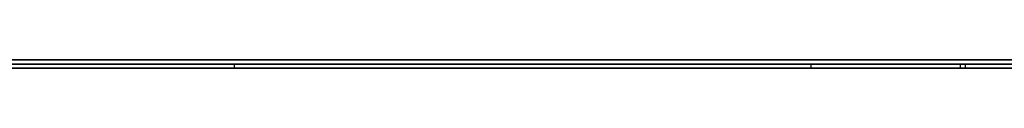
# Model space of a CAD drawing. Extents: x -4.2 to 4.1, y -6.8 to 5.8.
# Tile 21 of 214: x -1.435732 to -1.411553, y -5.0002 to -5. Entities that reach past the tile are written whole.
import ezdxf

# ---------------------------------------------------------------- set-up
doc = ezdxf.new("R2010")
doc.units = 0
doc.layers.get('0').update_dxf_attribs({"linetype": 'CONTINUOUS'})

# ---------------------------------------------------------------- blocks, each defined once
blk = doc.blocks.new('*U1')
at = {"extrusion": (0, -1, 0)}
for p, q in [((4, -5, 3.925), (-4, -5, 3.925)), ((3.5, -5), (-3.5, -5)), ((-1.5315, -5, 3.25), (-1.0315, -5, 3.25)), ((-1.0315, -5, 2.5), (-1.5315, -5, 2.5)), ((-1.5315, -5.0002, 3.25), (-1.0315, -5.0002, 3.25)), ((-1.0315, -5.0002, 2.5), (-1.5315, -5.0002, 2.5)), ((-1.45144, -5.0001, 2.912058), (-1.430455, -5.0001, 2.912058)), ((-1.39885, -5.0001, 3.068058), (-1.45144, -5.0001, 2.912058)), ((-1.430455, -5.0002, 2.912058), (-1.45144, -5.0002, 2.912058)), ((-1.45144, -5.0002, 2.912058), (-1.39885, -5.0002, 3.068058)), ((-1.430455, -5.0001, 2.912058), (-1.416296, -5.0001, 2.955673)), ((-1.416296, -5.0002, 2.955673), (-1.430455, -5.0002, 2.912058)), ((-1.416296, -5.0001, 2.955673), (-1.356753, -5.0001, 2.955673)), ((-1.356753, -5.0002, 2.955673), (-1.416296, -5.0002, 2.955673))]:
    blk.add_line(p, q, dxfattribs=at)
for p, q in [((4, -5, 4.425), (-4, -5, 4.425)), ((4, -5, 4.425), (-4, -5, 4.425)), ((3.5, -5), (-3.5, -5)), ((-1.5315, -5, 3.25), (-1.0315, -5, 3.25)), ((-1.5315, -5.0002, 3.25), (-1.0315, -5.0002, 3.25)), ((-1.45144, -5.0001, 2.912058), (-1.430455, -5.0001, 2.912058)), ((-1.430455, -5.0002, 2.912058), (-1.45144, -5.0002, 2.912058)), ((-1.430455, -5.0002, 2.912058), (-1.430455, -5.0001, 2.912058)), ((-1.416296, -5.0002, 2.955673), (-1.416296, -5.0001, 2.955673)), ((-1.416296, -5.0001, 2.955673), (-1.356753, -5.0001, 2.955673)), ((-1.356753, -5.0002, 2.955673), (-1.416296, -5.0002, 2.955673)), ((-1.41263, -5.0002, 2.651922), (-1.41263, -5.0001, 2.651922)), ((-1.41263, -5.0002, 2.814495), (-1.41263, -5.0001, 2.814495)), ((-1.41263, -5.0002, 2.814495), (-1.41263, -5.0001, 2.814495)), ((-1.41263, -5.0002, 2.651922), (-1.41263, -5.0001, 2.651922)), ((-1.412503, -5.0002, 2.669873), (-1.412503, -5.0001, 2.669873)), ((-1.412503, -5.0002, 2.669873), (-1.412503, -5.0001, 2.669873)), ((-1.412503, -5.0002, 2.796544), (-1.412503, -5.0001, 2.796544)), ((-1.412503, -5.0002, 2.796544), (-1.412503, -5.0001, 2.796544))]:
    blk.add_line(p, q)
at = {"extrusion": (0, 0, -1)}
for p, q in [((4, -5, 3.925), (-4, -5, 3.925)), ((-1.0315, -5, 2.5), (-1.5315, -5, 2.5)), ((-1.0315, -5.0002, 2.5), (-1.5315, -5.0002, 2.5))]:
    blk.add_line(p, q, dxfattribs=at)
at = {"extrusion": (0.947603, 0, -0.319451)}
for p, q in [((-1.39885, -5.0001, 3.068058), (-1.45144, -5.0001, 2.912058)), ((-1.45144, -5.0002, 2.912058), (-1.39885, -5.0002, 3.068058))]:
    blk.add_line(p, q, dxfattribs=at)
at = {"extrusion": (-0.951135, 0, 0.308774)}
for p, q in [((-1.430455, -5.0002, 2.912058), (-1.430455, -5.0001, 2.912058)), ((-1.430455, -5.0001, 2.912058), (-1.416296, -5.0001, 2.955673)), ((-1.416296, -5.0002, 2.955673), (-1.430455, -5.0002, 2.912058)), ((-1.416296, -5.0002, 2.955673), (-1.416296, -5.0001, 2.955673))]:
    blk.add_line(p, q, dxfattribs=at)
for points in [[(-1.43597, -5.0001, 2.65539), (-1.43556, -5.0001, 2.65525), (-1.43514, -5.0001, 2.65512), (-1.43471, -5.0001, 2.65499), (-1.43429, -5.0001, 2.65487), (-1.43387, -5.0001, 2.65474), (-1.43344, -5.0001, 2.65462), (-1.43301, -5.0001, 2.6545), (-1.43258, -5.0001, 2.65439), (-1.43215, -5.0001, 2.65427), (-1.43172, -5.0001, 2.65416), (-1.43128, -5.0001, 2.65405), (-1.43085, -5.0001, 2.65395), (-1.43041, -5.0001, 2.65385), (-1.42997, -5.0001, 2.65375), (-1.42953, -5.0001, 2.65365), (-1.42909, -5.0001, 2.65355), (-1.42865, -5.0001, 2.65346), (-1.4282, -5.0001, 2.65337), (-1.42775, -5.0001, 2.65329), (-1.42731, -5.0001, 2.6532), (-1.42686, -5.0001, 2.65312), (-1.4264, -5.0001, 2.65304), (-1.42595, -5.0001, 2.65297), (-1.4255, -5.0001, 2.65289), (-1.42504, -5.0001, 2.65282), (-1.42458, -5.0001, 2.65275), (-1.42412, -5.0001, 2.65269), (-1.42366, -5.0001, 2.65263), (-1.4232, -5.0001, 2.65257), (-1.42274, -5.0001, 2.65251), (-1.42227, -5.0001, 2.65245), (-1.4218, -5.0001, 2.6524), (-1.42133, -5.0001, 2.65235), (-1.42086, -5.0001, 2.65231), (-1.42039, -5.0001, 2.65226), (-1.41992, -5.0001, 2.65222), (-1.41944, -5.0001, 2.65218), (-1.41897, -5.0001, 2.65215), (-1.41849, -5.0001, 2.65211), (-1.41801, -5.0001, 2.65208), (-1.41753, -5.0001, 2.65205), (-1.41705, -5.0001, 2.65203), (-1.41656, -5.0001, 2.65201), (-1.41608, -5.0001, 2.65199), (-1.41559, -5.0001, 2.65197), (-1.4151, -5.0001, 2.65196), (-1.41461, -5.0001, 2.65194), (-1.41412, -5.0001, 2.65193), (-1.41362, -5.0001, 2.65193), (-1.41313, -5.0001, 2.65192), (-1.41263, -5.0001, 2.65192)], [(-1.43597, -5.0001, 2.65539), (-1.43556, -5.0001, 2.65525), (-1.43514, -5.0001, 2.65512), (-1.43471, -5.0001, 2.65499), (-1.43429, -5.0001, 2.65487), (-1.43387, -5.0001, 2.65474), (-1.43344, -5.0001, 2.65462), (-1.43301, -5.0001, 2.6545), (-1.43258, -5.0001, 2.65439), (-1.43215, -5.0001, 2.65427), (-1.43172, -5.0001, 2.65416), (-1.43128, -5.0001, 2.65405), (-1.43085, -5.0001, 2.65395), (-1.43041, -5.0001, 2.65385), (-1.42997, -5.0001, 2.65375), (-1.42953, -5.0001, 2.65365), (-1.42909, -5.0001, 2.65355), (-1.42865, -5.0001, 2.65346), (-1.4282, -5.0001, 2.65337), (-1.42775, -5.0001, 2.65329), (-1.42731, -5.0001, 2.6532), (-1.42686, -5.0001, 2.65312), (-1.4264, -5.0001, 2.65304), (-1.42595, -5.0001, 2.65297), (-1.4255, -5.0001, 2.65289), (-1.42504, -5.0001, 2.65282), (-1.42458, -5.0001, 2.65275), (-1.42412, -5.0001, 2.65269), (-1.42366, -5.0001, 2.65263), (-1.4232, -5.0001, 2.65257), (-1.42274, -5.0001, 2.65251), (-1.42227, -5.0001, 2.65245), (-1.4218, -5.0001, 2.6524), (-1.42133, -5.0001, 2.65235), (-1.42086, -5.0001, 2.65231), (-1.42039, -5.0001, 2.65226), (-1.41992, -5.0001, 2.65222), (-1.41944, -5.0001, 2.65218), (-1.41897, -5.0001, 2.65215), (-1.41849, -5.0001, 2.65211), (-1.41801, -5.0001, 2.65208), (-1.41753, -5.0001, 2.65205), (-1.41705, -5.0001, 2.65203), (-1.41656, -5.0001, 2.65201), (-1.41608, -5.0001, 2.65199), (-1.41559, -5.0001, 2.65197), (-1.4151, -5.0001, 2.65196), (-1.41461, -5.0001, 2.65194), (-1.41412, -5.0001, 2.65193), (-1.41362, -5.0001, 2.65193), (-1.41313, -5.0001, 2.65192), (-1.41263, -5.0001, 2.65192)], [(-1.41263, -5.0002, 2.65192), (-1.41296, -5.0002, 2.65192), (-1.41329, -5.0002, 2.65192), (-1.41362, -5.0002, 2.65193), (-1.41395, -5.0002, 2.65193), (-1.41428, -5.0002, 2.65194), (-1.4146, -5.0002, 2.65194), (-1.41493, -5.0002, 2.65195), (-1.41525, -5.0002, 2.65196), (-1.41558, -5.0002, 2.65197), (-1.4159, -5.0002, 2.65198), (-1.41623, -5.0002, 2.65199), (-1.41655, -5.0002, 2.65201), (-1.41687, -5.0002, 2.65202), (-1.41719, -5.0002, 2.65204), (-1.41752, -5.0002, 2.65205), (-1.41784, -5.0002, 2.65207), (-1.41816, -5.0002, 2.65209), (-1.41847, -5.0002, 2.65211), (-1.41879, -5.0002, 2.65213), (-1.41911, -5.0002, 2.65216), (-1.41943, -5.0002, 2.65218), (-1.41974, -5.0002, 2.65221), (-1.42006, -5.0002, 2.65223), (-1.42037, -5.0002, 2.65226), (-1.42069, -5.0002, 2.65229), (-1.421, -5.0002, 2.65232), (-1.42131, -5.0002, 2.65235), (-1.42162, -5.0002, 2.65238), (-1.42194, -5.0002, 2.65242), (-1.42225, -5.0002, 2.65245), (-1.42256, -5.0002, 2.65249), (-1.42286, -5.0002, 2.65252), (-1.42317, -5.0002, 2.65256), (-1.42348, -5.0002, 2.6526), (-1.42379, -5.0002, 2.65264), (-1.42409, -5.0002, 2.65269), (-1.4244, -5.0002, 2.65273), (-1.4247, -5.0002, 2.65277), (-1.42501, -5.0002, 2.65282), (-1.42531, -5.0002, 2.65286), (-1.42562, -5.0002, 2.65291), (-1.42592, -5.0002, 2.65296), (-1.42622, -5.0002, 2.65301), (-1.42652, -5.0002, 2.65306), (-1.42682, -5.0002, 2.65311), (-1.42712, -5.0002, 2.65317), (-1.42742, -5.0002, 2.65322), (-1.42772, -5.0002, 2.65328), (-1.42801, -5.0002, 2.65334), (-1.42831, -5.0002, 2.65339), (-1.42861, -5.0002, 2.65345), (-1.4289, -5.0002, 2.65351), (-1.4292, -5.0002, 2.65358), (-1.42949, -5.0002, 2.65364), (-1.42978, -5.0002, 2.6537), (-1.43008, -5.0002, 2.65377), (-1.43037, -5.0002, 2.65384), (-1.43066, -5.0002, 2.6539), (-1.43095, -5.0002, 2.65397), (-1.43124, -5.0002, 2.65404), (-1.43153, -5.0002, 2.65411), (-1.43182, -5.0002, 2.65419), (-1.4321, -5.0002, 2.65426), (-1.43239, -5.0002, 2.65433), (-1.43268, -5.0002, 2.65441), (-1.43296, -5.0002, 2.65449), (-1.43325, -5.0002, 2.65457), (-1.43353, -5.0002, 2.65465), (-1.43381, -5.0002, 2.65473), (-1.4341, -5.0002, 2.65481), (-1.43438, -5.0002, 2.65489), (-1.43466, -5.0002, 2.65498), (-1.43494, -5.0002, 2.65506), (-1.43522, -5.0002, 2.65515), (-1.4355, -5.0002, 2.65524), (-1.43578, -5.0002, 2.65532)], [(-1.41263, -5.0002, 2.65192), (-1.41296, -5.0002, 2.65192), (-1.41329, -5.0002, 2.65192), (-1.41362, -5.0002, 2.65193), (-1.41395, -5.0002, 2.65193), (-1.41428, -5.0002, 2.65194), (-1.4146, -5.0002, 2.65194), (-1.41493, -5.0002, 2.65195), (-1.41525, -5.0002, 2.65196), (-1.41558, -5.0002, 2.65197), (-1.4159, -5.0002, 2.65198), (-1.41623, -5.0002, 2.65199), (-1.41655, -5.0002, 2.65201), (-1.41687, -5.0002, 2.65202), (-1.41719, -5.0002, 2.65204), (-1.41752, -5.0002, 2.65205), (-1.41784, -5.0002, 2.65207), (-1.41816, -5.0002, 2.65209), (-1.41847, -5.0002, 2.65211), (-1.41879, -5.0002, 2.65213), (-1.41911, -5.0002, 2.65216), (-1.41943, -5.0002, 2.65218), (-1.41974, -5.0002, 2.65221), (-1.42006, -5.0002, 2.65223), (-1.42037, -5.0002, 2.65226), (-1.42069, -5.0002, 2.65229), (-1.421, -5.0002, 2.65232), (-1.42131, -5.0002, 2.65235), (-1.42162, -5.0002, 2.65238), (-1.42194, -5.0002, 2.65242), (-1.42225, -5.0002, 2.65245), (-1.42256, -5.0002, 2.65249), (-1.42286, -5.0002, 2.65252), (-1.42317, -5.0002, 2.65256), (-1.42348, -5.0002, 2.6526), (-1.42379, -5.0002, 2.65264), (-1.42409, -5.0002, 2.65269), (-1.4244, -5.0002, 2.65273), (-1.4247, -5.0002, 2.65277), (-1.42501, -5.0002, 2.65282), (-1.42531, -5.0002, 2.65286), (-1.42562, -5.0002, 2.65291), (-1.42592, -5.0002, 2.65296), (-1.42622, -5.0002, 2.65301), (-1.42652, -5.0002, 2.65306), (-1.42682, -5.0002, 2.65311), (-1.42712, -5.0002, 2.65317), (-1.42742, -5.0002, 2.65322), (-1.42772, -5.0002, 2.65328), (-1.42801, -5.0002, 2.65334), (-1.42831, -5.0002, 2.65339), (-1.42861, -5.0002, 2.65345), (-1.4289, -5.0002, 2.65351), (-1.4292, -5.0002, 2.65358), (-1.42949, -5.0002, 2.65364), (-1.42978, -5.0002, 2.6537), (-1.43008, -5.0002, 2.65377), (-1.43037, -5.0002, 2.65384), (-1.43066, -5.0002, 2.6539), (-1.43095, -5.0002, 2.65397), (-1.43124, -5.0002, 2.65404), (-1.43153, -5.0002, 2.65411), (-1.43182, -5.0002, 2.65419), (-1.4321, -5.0002, 2.65426), (-1.43239, -5.0002, 2.65433), (-1.43268, -5.0002, 2.65441), (-1.43296, -5.0002, 2.65449), (-1.43325, -5.0002, 2.65457), (-1.43353, -5.0002, 2.65465), (-1.43381, -5.0002, 2.65473), (-1.4341, -5.0002, 2.65481), (-1.43438, -5.0002, 2.65489), (-1.43466, -5.0002, 2.65498), (-1.43494, -5.0002, 2.65506), (-1.43522, -5.0002, 2.65515), (-1.4355, -5.0002, 2.65524), (-1.43578, -5.0002, 2.65532)], [(-1.41263, -5.0001, 2.8145), (-1.41312, -5.0001, 2.81449), (-1.41361, -5.0001, 2.81449), (-1.4141, -5.0001, 2.81448), (-1.41459, -5.0001, 2.81447), (-1.41508, -5.0001, 2.81446), (-1.41557, -5.0001, 2.81445), (-1.41605, -5.0001, 2.81443), (-1.41653, -5.0001, 2.81441), (-1.41701, -5.0001, 2.81439), (-1.41749, -5.0001, 2.81436), (-1.41797, -5.0001, 2.81433), (-1.41845, -5.0001, 2.8143), (-1.41892, -5.0001, 2.81427), (-1.4194, -5.0001, 2.81423), (-1.41987, -5.0001, 2.8142), (-1.42034, -5.0001, 2.81415), (-1.42081, -5.0001, 2.81411), (-1.42128, -5.0001, 2.81406), (-1.42174, -5.0001, 2.81401), (-1.42221, -5.0001, 2.81396), (-1.42267, -5.0001, 2.81391), (-1.42314, -5.0001, 2.81385), (-1.4236, -5.0001, 2.81379), (-1.42405, -5.0001, 2.81373), (-1.42451, -5.0001, 2.81366), (-1.42497, -5.0001, 2.81359), (-1.42542, -5.0001, 2.81352), (-1.42588, -5.0001, 2.81345), (-1.42633, -5.0001, 2.81337), (-1.42678, -5.0001, 2.8133), (-1.42723, -5.0001, 2.81321), (-1.42767, -5.0001, 2.81313), (-1.42812, -5.0001, 2.81304), (-1.42856, -5.0001, 2.81296), (-1.42901, -5.0001, 2.81286), (-1.42945, -5.0001, 2.81277), (-1.42989, -5.0001, 2.81267), (-1.43033, -5.0001, 2.81257), (-1.43076, -5.0001, 2.81247), (-1.4312, -5.0001, 2.81236), (-1.43163, -5.0001, 2.81226), (-1.43207, -5.0001, 2.81215), (-1.4325, -5.0001, 2.81203), (-1.43293, -5.0001, 2.81192), (-1.43336, -5.0001, 2.8118), (-1.43378, -5.0001, 2.81168), (-1.43421, -5.0001, 2.81155), (-1.43463, -5.0001, 2.81143), (-1.43505, -5.0001, 2.8113), (-1.43547, -5.0001, 2.81116), (-1.43589, -5.0001, 2.81103)], [(-1.41263, -5.0001, 2.8145), (-1.41312, -5.0001, 2.81449), (-1.41361, -5.0001, 2.81449), (-1.4141, -5.0001, 2.81448), (-1.41459, -5.0001, 2.81447), (-1.41508, -5.0001, 2.81446), (-1.41557, -5.0001, 2.81445), (-1.41605, -5.0001, 2.81443), (-1.41653, -5.0001, 2.81441), (-1.41701, -5.0001, 2.81439), (-1.41749, -5.0001, 2.81436), (-1.41797, -5.0001, 2.81433), (-1.41845, -5.0001, 2.8143), (-1.41892, -5.0001, 2.81427), (-1.4194, -5.0001, 2.81423), (-1.41987, -5.0001, 2.8142), (-1.42034, -5.0001, 2.81415), (-1.42081, -5.0001, 2.81411), (-1.42128, -5.0001, 2.81406), (-1.42174, -5.0001, 2.81401), (-1.42221, -5.0001, 2.81396), (-1.42267, -5.0001, 2.81391), (-1.42314, -5.0001, 2.81385), (-1.4236, -5.0001, 2.81379), (-1.42405, -5.0001, 2.81373), (-1.42451, -5.0001, 2.81366), (-1.42497, -5.0001, 2.81359), (-1.42542, -5.0001, 2.81352), (-1.42588, -5.0001, 2.81345), (-1.42633, -5.0001, 2.81337), (-1.42678, -5.0001, 2.8133), (-1.42723, -5.0001, 2.81321), (-1.42767, -5.0001, 2.81313), (-1.42812, -5.0001, 2.81304), (-1.42856, -5.0001, 2.81296), (-1.42901, -5.0001, 2.81286), (-1.42945, -5.0001, 2.81277), (-1.42989, -5.0001, 2.81267), (-1.43033, -5.0001, 2.81257), (-1.43076, -5.0001, 2.81247), (-1.4312, -5.0001, 2.81236), (-1.43163, -5.0001, 2.81226), (-1.43207, -5.0001, 2.81215), (-1.4325, -5.0001, 2.81203), (-1.43293, -5.0001, 2.81192), (-1.43336, -5.0001, 2.8118), (-1.43378, -5.0001, 2.81168), (-1.43421, -5.0001, 2.81155), (-1.43463, -5.0001, 2.81143), (-1.43505, -5.0001, 2.8113), (-1.43547, -5.0001, 2.81116), (-1.43589, -5.0001, 2.81103)], [(-1.43598, -5.0002, 2.811), (-1.4357, -5.0002, 2.81109), (-1.43542, -5.0002, 2.81118), (-1.43514, -5.0002, 2.81127), (-1.43486, -5.0002, 2.81136), (-1.43458, -5.0002, 2.81144), (-1.4343, -5.0002, 2.81153), (-1.43401, -5.0002, 2.81161), (-1.43373, -5.0002, 2.81169), (-1.43345, -5.0002, 2.81177), (-1.43316, -5.0002, 2.81185), (-1.43288, -5.0002, 2.81193), (-1.43259, -5.0002, 2.81201), (-1.43231, -5.0002, 2.81208), (-1.43202, -5.0002, 2.81216), (-1.43173, -5.0002, 2.81223), (-1.43144, -5.0002, 2.8123), (-1.43115, -5.0002, 2.81237), (-1.43086, -5.0002, 2.81244), (-1.43057, -5.0002, 2.81251), (-1.43028, -5.0002, 2.81258), (-1.42999, -5.0002, 2.81265), (-1.4297, -5.0002, 2.81271), (-1.42941, -5.0002, 2.81278), (-1.42911, -5.0002, 2.81284), (-1.42882, -5.0002, 2.8129), (-1.42853, -5.0002, 2.81296), (-1.42823, -5.0002, 2.81302), (-1.42793, -5.0002, 2.81308), (-1.42764, -5.0002, 2.81314), (-1.42734, -5.0002, 2.81319), (-1.42704, -5.0002, 2.81325), (-1.42674, -5.0002, 2.8133), (-1.42644, -5.0002, 2.81335), (-1.42614, -5.0002, 2.81341), (-1.42584, -5.0002, 2.81346), (-1.42554, -5.0002, 2.81351), (-1.42524, -5.0002, 2.81355), (-1.42494, -5.0002, 2.8136), (-1.42463, -5.0002, 2.81364), (-1.42433, -5.0002, 2.81369), (-1.42403, -5.0002, 2.81373), (-1.42372, -5.0002, 2.81377), (-1.42341, -5.0002, 2.81381), (-1.42311, -5.0002, 2.81385), (-1.4228, -5.0002, 2.81389), (-1.42249, -5.0002, 2.81393), (-1.42219, -5.0002, 2.81397), (-1.42188, -5.0002, 2.814), (-1.42157, -5.0002, 2.81403), (-1.42126, -5.0002, 2.81407), (-1.42094, -5.0002, 2.8141), (-1.42063, -5.0002, 2.81413), (-1.42032, -5.0002, 2.81416), (-1.42001, -5.0002, 2.81418), (-1.41969, -5.0002, 2.81421), (-1.41938, -5.0002, 2.81424), (-1.41907, -5.0002, 2.81426), (-1.41875, -5.0002, 2.81428), (-1.41843, -5.0002, 2.8143), (-1.41812, -5.0002, 2.81433), (-1.4178, -5.0002, 2.81434), (-1.41748, -5.0002, 2.81436), (-1.41716, -5.0002, 2.81438), (-1.41684, -5.0002, 2.8144), (-1.41652, -5.0002, 2.81441), (-1.4162, -5.0002, 2.81442), (-1.41588, -5.0002, 2.81444), (-1.41556, -5.0002, 2.81445), (-1.41524, -5.0002, 2.81446), (-1.41491, -5.0002, 2.81447), (-1.41459, -5.0002, 2.81447), (-1.41426, -5.0002, 2.81448), (-1.41394, -5.0002, 2.81449), (-1.41361, -5.0002, 2.81449), (-1.41328, -5.0002, 2.81449), (-1.41296, -5.0002, 2.81449), (-1.41263, -5.0002, 2.8145)], [(-1.43598, -5.0002, 2.811), (-1.4357, -5.0002, 2.81109), (-1.43542, -5.0002, 2.81118), (-1.43514, -5.0002, 2.81127), (-1.43486, -5.0002, 2.81136), (-1.43458, -5.0002, 2.81144), (-1.4343, -5.0002, 2.81153), (-1.43401, -5.0002, 2.81161), (-1.43373, -5.0002, 2.81169), (-1.43345, -5.0002, 2.81177), (-1.43316, -5.0002, 2.81185), (-1.43288, -5.0002, 2.81193), (-1.43259, -5.0002, 2.81201), (-1.43231, -5.0002, 2.81208), (-1.43202, -5.0002, 2.81216), (-1.43173, -5.0002, 2.81223), (-1.43144, -5.0002, 2.8123), (-1.43115, -5.0002, 2.81237), (-1.43086, -5.0002, 2.81244), (-1.43057, -5.0002, 2.81251), (-1.43028, -5.0002, 2.81258), (-1.42999, -5.0002, 2.81265), (-1.4297, -5.0002, 2.81271), (-1.42941, -5.0002, 2.81278), (-1.42911, -5.0002, 2.81284), (-1.42882, -5.0002, 2.8129), (-1.42853, -5.0002, 2.81296), (-1.42823, -5.0002, 2.81302), (-1.42793, -5.0002, 2.81308), (-1.42764, -5.0002, 2.81314), (-1.42734, -5.0002, 2.81319), (-1.42704, -5.0002, 2.81325), (-1.42674, -5.0002, 2.8133), (-1.42644, -5.0002, 2.81335), (-1.42614, -5.0002, 2.81341), (-1.42584, -5.0002, 2.81346), (-1.42554, -5.0002, 2.81351), (-1.42524, -5.0002, 2.81355), (-1.42494, -5.0002, 2.8136), (-1.42463, -5.0002, 2.81364), (-1.42433, -5.0002, 2.81369), (-1.42403, -5.0002, 2.81373), (-1.42372, -5.0002, 2.81377), (-1.42341, -5.0002, 2.81381), (-1.42311, -5.0002, 2.81385), (-1.4228, -5.0002, 2.81389), (-1.42249, -5.0002, 2.81393), (-1.42219, -5.0002, 2.81397), (-1.42188, -5.0002, 2.814), (-1.42157, -5.0002, 2.81403), (-1.42126, -5.0002, 2.81407), (-1.42094, -5.0002, 2.8141), (-1.42063, -5.0002, 2.81413), (-1.42032, -5.0002, 2.81416), (-1.42001, -5.0002, 2.81418), (-1.41969, -5.0002, 2.81421), (-1.41938, -5.0002, 2.81424), (-1.41907, -5.0002, 2.81426), (-1.41875, -5.0002, 2.81428), (-1.41843, -5.0002, 2.8143), (-1.41812, -5.0002, 2.81433), (-1.4178, -5.0002, 2.81434), (-1.41748, -5.0002, 2.81436), (-1.41716, -5.0002, 2.81438), (-1.41684, -5.0002, 2.8144), (-1.41652, -5.0002, 2.81441), (-1.4162, -5.0002, 2.81442), (-1.41588, -5.0002, 2.81444), (-1.41556, -5.0002, 2.81445), (-1.41524, -5.0002, 2.81446), (-1.41491, -5.0002, 2.81447), (-1.41459, -5.0002, 2.81447), (-1.41426, -5.0002, 2.81448), (-1.41394, -5.0002, 2.81449), (-1.41361, -5.0002, 2.81449), (-1.41328, -5.0002, 2.81449), (-1.41296, -5.0002, 2.81449), (-1.41263, -5.0002, 2.8145)], [(-1.43577, -5.0001, 2.67602), (-1.43525, -5.0001, 2.67571), (-1.43473, -5.0001, 2.67541), (-1.43421, -5.0001, 2.67511), (-1.43368, -5.0001, 2.67483), (-1.43315, -5.0001, 2.67455), (-1.43262, -5.0001, 2.67428), (-1.43208, -5.0001, 2.67401), (-1.43153, -5.0001, 2.67376), (-1.43098, -5.0001, 2.67351), (-1.43043, -5.0001, 2.67327), (-1.42987, -5.0001, 2.67304), (-1.42931, -5.0001, 2.67282), (-1.42874, -5.0001, 2.67261), (-1.42817, -5.0001, 2.6724), (-1.4276, -5.0001, 2.6722), (-1.42702, -5.0001, 2.67201), (-1.42644, -5.0001, 2.67183), (-1.42585, -5.0001, 2.67166), (-1.42526, -5.0001, 2.67149), (-1.42466, -5.0001, 2.67133), (-1.42406, -5.0001, 2.67118), (-1.42345, -5.0001, 2.67104), (-1.42284, -5.0001, 2.67091), (-1.42223, -5.0001, 2.67078), (-1.42161, -5.0001, 2.67067), (-1.42099, -5.0001, 2.67056), (-1.42036, -5.0001, 2.67046), (-1.41973, -5.0001, 2.67036), (-1.4191, -5.0001, 2.67028), (-1.41846, -5.0001, 2.6702), (-1.41781, -5.0001, 2.67013), (-1.41716, -5.0001, 2.67007), (-1.41651, -5.0001, 2.67002), (-1.41585, -5.0001, 2.66997), (-1.41519, -5.0001, 2.66994), (-1.41453, -5.0001, 2.66991), (-1.41386, -5.0001, 2.66989), (-1.41318, -5.0001, 2.66988), (-1.4125, -5.0001, 2.66987)], [(-1.43577, -5.0001, 2.67602), (-1.43525, -5.0001, 2.67571), (-1.43473, -5.0001, 2.67541), (-1.43421, -5.0001, 2.67511), (-1.43368, -5.0001, 2.67483), (-1.43315, -5.0001, 2.67455), (-1.43262, -5.0001, 2.67428), (-1.43208, -5.0001, 2.67401), (-1.43153, -5.0001, 2.67376), (-1.43098, -5.0001, 2.67351), (-1.43043, -5.0001, 2.67327), (-1.42987, -5.0001, 2.67304), (-1.42931, -5.0001, 2.67282), (-1.42874, -5.0001, 2.67261), (-1.42817, -5.0001, 2.6724), (-1.4276, -5.0001, 2.6722), (-1.42702, -5.0001, 2.67201), (-1.42644, -5.0001, 2.67183), (-1.42585, -5.0001, 2.67166), (-1.42526, -5.0001, 2.67149), (-1.42466, -5.0001, 2.67133), (-1.42406, -5.0001, 2.67118), (-1.42345, -5.0001, 2.67104), (-1.42284, -5.0001, 2.67091), (-1.42223, -5.0001, 2.67078), (-1.42161, -5.0001, 2.67067), (-1.42099, -5.0001, 2.67056), (-1.42036, -5.0001, 2.67046), (-1.41973, -5.0001, 2.67036), (-1.4191, -5.0001, 2.67028), (-1.41846, -5.0001, 2.6702), (-1.41781, -5.0001, 2.67013), (-1.41716, -5.0001, 2.67007), (-1.41651, -5.0001, 2.67002), (-1.41585, -5.0001, 2.66997), (-1.41519, -5.0001, 2.66994), (-1.41453, -5.0001, 2.66991), (-1.41386, -5.0001, 2.66989), (-1.41318, -5.0001, 2.66988), (-1.4125, -5.0001, 2.66987)], [(-1.43588, -5.0002, 2.6761), (-1.43554, -5.0002, 2.67589), (-1.4352, -5.0002, 2.67568), (-1.43486, -5.0002, 2.67548), (-1.43451, -5.0002, 2.67528), (-1.43416, -5.0002, 2.67509), (-1.43381, -5.0002, 2.6749), (-1.43346, -5.0002, 2.67471), (-1.4331, -5.0002, 2.67452), (-1.43275, -5.0002, 2.67434), (-1.43239, -5.0002, 2.67417), (-1.43203, -5.0002, 2.67399), (-1.43167, -5.0002, 2.67382), (-1.4313, -5.0002, 2.67366), (-1.43094, -5.0002, 2.67349), (-1.43057, -5.0002, 2.67333), (-1.4302, -5.0002, 2.67318), (-1.42983, -5.0002, 2.67303), (-1.42946, -5.0002, 2.67288), (-1.42908, -5.0002, 2.67273), (-1.4287, -5.0002, 2.67259), (-1.42833, -5.0002, 2.67246), (-1.42794, -5.0002, 2.67232), (-1.42756, -5.0002, 2.67219), (-1.42718, -5.0002, 2.67206), (-1.42679, -5.0002, 2.67194), (-1.4264, -5.0002, 2.67182), (-1.42601, -5.0002, 2.6717), (-1.42562, -5.0002, 2.67159), (-1.42522, -5.0002, 2.67148), (-1.42483, -5.0002, 2.67138), (-1.42443, -5.0002, 2.67127), (-1.42403, -5.0002, 2.67118), (-1.42363, -5.0002, 2.67108), (-1.42322, -5.0002, 2.67099), (-1.42282, -5.0002, 2.6709), (-1.42241, -5.0002, 2.67082), (-1.422, -5.0002, 2.67074), (-1.42159, -5.0002, 2.67066), (-1.42118, -5.0002, 2.67059), (-1.42076, -5.0002, 2.67052), (-1.42034, -5.0002, 2.67045), (-1.41992, -5.0002, 2.67039), (-1.4195, -5.0002, 2.67033), (-1.41908, -5.0002, 2.67028), (-1.41865, -5.0002, 2.67022), (-1.41823, -5.0002, 2.67018), (-1.4178, -5.0002, 2.67013), (-1.41737, -5.0002, 2.67009), (-1.41693, -5.0002, 2.67005), (-1.4165, -5.0002, 2.67002), (-1.41606, -5.0002, 2.66999), (-1.41563, -5.0002, 2.66996), (-1.41519, -5.0002, 2.66994), (-1.41474, -5.0002, 2.66992), (-1.4143, -5.0002, 2.6699), (-1.41385, -5.0002, 2.66989), (-1.4134, -5.0002, 2.66988), (-1.41295, -5.0002, 2.66987), (-1.4125, -5.0002, 2.66987)], [(-1.43588, -5.0002, 2.6761), (-1.43554, -5.0002, 2.67589), (-1.4352, -5.0002, 2.67568), (-1.43486, -5.0002, 2.67548), (-1.43451, -5.0002, 2.67528), (-1.43416, -5.0002, 2.67509), (-1.43381, -5.0002, 2.6749), (-1.43346, -5.0002, 2.67471), (-1.4331, -5.0002, 2.67452), (-1.43275, -5.0002, 2.67434), (-1.43239, -5.0002, 2.67417), (-1.43203, -5.0002, 2.67399), (-1.43167, -5.0002, 2.67382), (-1.4313, -5.0002, 2.67366), (-1.43094, -5.0002, 2.67349), (-1.43057, -5.0002, 2.67333), (-1.4302, -5.0002, 2.67318), (-1.42983, -5.0002, 2.67303), (-1.42946, -5.0002, 2.67288), (-1.42908, -5.0002, 2.67273), (-1.4287, -5.0002, 2.67259), (-1.42833, -5.0002, 2.67246), (-1.42794, -5.0002, 2.67232), (-1.42756, -5.0002, 2.67219), (-1.42718, -5.0002, 2.67206), (-1.42679, -5.0002, 2.67194), (-1.4264, -5.0002, 2.67182), (-1.42601, -5.0002, 2.6717), (-1.42562, -5.0002, 2.67159), (-1.42522, -5.0002, 2.67148), (-1.42483, -5.0002, 2.67138), (-1.42443, -5.0002, 2.67127), (-1.42403, -5.0002, 2.67118), (-1.42363, -5.0002, 2.67108), (-1.42322, -5.0002, 2.67099), (-1.42282, -5.0002, 2.6709), (-1.42241, -5.0002, 2.67082), (-1.422, -5.0002, 2.67074), (-1.42159, -5.0002, 2.67066), (-1.42118, -5.0002, 2.67059), (-1.42076, -5.0002, 2.67052), (-1.42034, -5.0002, 2.67045), (-1.41992, -5.0002, 2.67039), (-1.4195, -5.0002, 2.67033), (-1.41908, -5.0002, 2.67028), (-1.41865, -5.0002, 2.67022), (-1.41823, -5.0002, 2.67018), (-1.4178, -5.0002, 2.67013), (-1.41737, -5.0002, 2.67009), (-1.41693, -5.0002, 2.67005), (-1.4165, -5.0002, 2.67002), (-1.41606, -5.0002, 2.66999), (-1.41563, -5.0002, 2.66996), (-1.41519, -5.0002, 2.66994), (-1.41474, -5.0002, 2.66992), (-1.4143, -5.0002, 2.6699), (-1.41385, -5.0002, 2.66989), (-1.4134, -5.0002, 2.66988), (-1.41295, -5.0002, 2.66987), (-1.4125, -5.0002, 2.66987)], [(-1.4125, -5.0001, 2.79654), (-1.41286, -5.0001, 2.79654), (-1.41321, -5.0001, 2.79654), (-1.41356, -5.0001, 2.79654), (-1.41391, -5.0001, 2.79653), (-1.41426, -5.0001, 2.79652), (-1.4146, -5.0001, 2.79651), (-1.41495, -5.0001, 2.7965), (-1.41529, -5.0001, 2.79648), (-1.41564, -5.0001, 2.79647), (-1.41598, -5.0001, 2.79645), (-1.41632, -5.0001, 2.79643), (-1.41666, -5.0001, 2.7964), (-1.41699, -5.0001, 2.79638), (-1.41733, -5.0001, 2.79635), (-1.41766, -5.0001, 2.79633), (-1.418, -5.0001, 2.7963), (-1.41833, -5.0001, 2.79626), (-1.41866, -5.0001, 2.79623), (-1.41899, -5.0001, 2.79619), (-1.41931, -5.0001, 2.79616), (-1.41964, -5.0001, 2.79612), (-1.41997, -5.0001, 2.79607), (-1.42029, -5.0001, 2.79603), (-1.42061, -5.0001, 2.79598), (-1.42093, -5.0001, 2.79594), (-1.42125, -5.0001, 2.79589), (-1.42157, -5.0001, 2.79584), (-1.42188, -5.0001, 2.79578), (-1.4222, -5.0001, 2.79573), (-1.42251, -5.0001, 2.79567), (-1.42283, -5.0001, 2.79561), (-1.42314, -5.0001, 2.79555), (-1.42345, -5.0001, 2.79549), (-1.42375, -5.0001, 2.79542), (-1.42406, -5.0001, 2.79535), (-1.42437, -5.0001, 2.79528), (-1.42467, -5.0001, 2.79521), (-1.42497, -5.0001, 2.79514), (-1.42527, -5.0001, 2.79507), (-1.42557, -5.0001, 2.79499), (-1.42587, -5.0001, 2.79491), (-1.42617, -5.0001, 2.79483), (-1.42647, -5.0001, 2.79475), (-1.42676, -5.0001, 2.79466), (-1.42705, -5.0001, 2.79458), (-1.42734, -5.0001, 2.79449), (-1.42763, -5.0001, 2.7944), (-1.42792, -5.0001, 2.7943), (-1.42821, -5.0001, 2.79421), (-1.4285, -5.0001, 2.79411), (-1.42878, -5.0001, 2.79402), (-1.42907, -5.0001, 2.79392), (-1.42935, -5.0001, 2.79381), (-1.42963, -5.0001, 2.79371), (-1.42991, -5.0001, 2.7936), (-1.43018, -5.0001, 2.7935), (-1.43046, -5.0001, 2.79339), (-1.43074, -5.0001, 2.79327), (-1.43101, -5.0001, 2.79316), (-1.43128, -5.0001, 2.79305), (-1.43155, -5.0001, 2.79293), (-1.43182, -5.0001, 2.79281), (-1.43209, -5.0001, 2.79269), (-1.43236, -5.0001, 2.79256), (-1.43262, -5.0001, 2.79244), (-1.43289, -5.0001, 2.79231), (-1.43315, -5.0001, 2.79218), (-1.43341, -5.0001, 2.79205), (-1.43368, -5.0001, 2.79191), (-1.43394, -5.0001, 2.79178), (-1.4342, -5.0001, 2.79164), (-1.43446, -5.0001, 2.7915), (-1.43471, -5.0001, 2.79135), (-1.43497, -5.0001, 2.79121), (-1.43523, -5.0001, 2.79106), (-1.43548, -5.0001, 2.79091), (-1.43573, -5.0001, 2.79076), (-1.43599, -5.0001, 2.7906)], [(-1.4125, -5.0001, 2.79654), (-1.41286, -5.0001, 2.79654), (-1.41321, -5.0001, 2.79654), (-1.41356, -5.0001, 2.79654), (-1.41391, -5.0001, 2.79653), (-1.41426, -5.0001, 2.79652), (-1.4146, -5.0001, 2.79651), (-1.41495, -5.0001, 2.7965), (-1.41529, -5.0001, 2.79648), (-1.41564, -5.0001, 2.79647), (-1.41598, -5.0001, 2.79645), (-1.41632, -5.0001, 2.79643), (-1.41666, -5.0001, 2.7964), (-1.41699, -5.0001, 2.79638), (-1.41733, -5.0001, 2.79635), (-1.41766, -5.0001, 2.79633), (-1.418, -5.0001, 2.7963), (-1.41833, -5.0001, 2.79626), (-1.41866, -5.0001, 2.79623), (-1.41899, -5.0001, 2.79619), (-1.41931, -5.0001, 2.79616), (-1.41964, -5.0001, 2.79612), (-1.41997, -5.0001, 2.79607), (-1.42029, -5.0001, 2.79603), (-1.42061, -5.0001, 2.79598), (-1.42093, -5.0001, 2.79594), (-1.42125, -5.0001, 2.79589), (-1.42157, -5.0001, 2.79584), (-1.42188, -5.0001, 2.79578), (-1.4222, -5.0001, 2.79573), (-1.42251, -5.0001, 2.79567), (-1.42283, -5.0001, 2.79561), (-1.42314, -5.0001, 2.79555), (-1.42345, -5.0001, 2.79549), (-1.42375, -5.0001, 2.79542), (-1.42406, -5.0001, 2.79535), (-1.42437, -5.0001, 2.79528), (-1.42467, -5.0001, 2.79521), (-1.42497, -5.0001, 2.79514), (-1.42527, -5.0001, 2.79507), (-1.42557, -5.0001, 2.79499), (-1.42587, -5.0001, 2.79491), (-1.42617, -5.0001, 2.79483), (-1.42647, -5.0001, 2.79475), (-1.42676, -5.0001, 2.79466), (-1.42705, -5.0001, 2.79458), (-1.42734, -5.0001, 2.79449), (-1.42763, -5.0001, 2.7944), (-1.42792, -5.0001, 2.7943), (-1.42821, -5.0001, 2.79421), (-1.4285, -5.0001, 2.79411), (-1.42878, -5.0001, 2.79402), (-1.42907, -5.0001, 2.79392), (-1.42935, -5.0001, 2.79381), (-1.42963, -5.0001, 2.79371), (-1.42991, -5.0001, 2.7936), (-1.43018, -5.0001, 2.7935), (-1.43046, -5.0001, 2.79339), (-1.43074, -5.0001, 2.79327), (-1.43101, -5.0001, 2.79316), (-1.43128, -5.0001, 2.79305), (-1.43155, -5.0001, 2.79293), (-1.43182, -5.0001, 2.79281), (-1.43209, -5.0001, 2.79269), (-1.43236, -5.0001, 2.79256), (-1.43262, -5.0001, 2.79244), (-1.43289, -5.0001, 2.79231), (-1.43315, -5.0001, 2.79218), (-1.43341, -5.0001, 2.79205), (-1.43368, -5.0001, 2.79191), (-1.43394, -5.0001, 2.79178), (-1.4342, -5.0001, 2.79164), (-1.43446, -5.0001, 2.7915), (-1.43471, -5.0001, 2.79135), (-1.43497, -5.0001, 2.79121), (-1.43523, -5.0001, 2.79106), (-1.43548, -5.0001, 2.79091), (-1.43573, -5.0001, 2.79076), (-1.43599, -5.0001, 2.7906)], [(-1.4125, -5.0002, 2.79654), (-1.41274, -5.0002, 2.79654), (-1.41297, -5.0002, 2.79654), (-1.41321, -5.0002, 2.79654), (-1.41344, -5.0002, 2.79654), (-1.41367, -5.0002, 2.79653), (-1.41391, -5.0002, 2.79653), (-1.41414, -5.0002, 2.79652), (-1.41437, -5.0002, 2.79652), (-1.4146, -5.0002, 2.79651), (-1.41483, -5.0002, 2.7965), (-1.41506, -5.0002, 2.79649), (-1.41529, -5.0002, 2.79648), (-1.41551, -5.0002, 2.79647), (-1.41574, -5.0002, 2.79646), (-1.41597, -5.0002, 2.79645), (-1.4162, -5.0002, 2.79643), (-1.41642, -5.0002, 2.79642), (-1.41665, -5.0002, 2.7964), (-1.41687, -5.0002, 2.79639), (-1.41709, -5.0002, 2.79637), (-1.41732, -5.0002, 2.79635), (-1.41754, -5.0002, 2.79634), (-1.41776, -5.0002, 2.79632), (-1.41798, -5.0002, 2.7963), (-1.4182, -5.0002, 2.79628), (-1.41842, -5.0002, 2.79625), (-1.41864, -5.0002, 2.79623), (-1.41886, -5.0002, 2.79621), (-1.41908, -5.0002, 2.79618), (-1.4193, -5.0002, 2.79616), (-1.41951, -5.0002, 2.79613), (-1.41973, -5.0002, 2.7961), (-1.41995, -5.0002, 2.79608), (-1.42016, -5.0002, 2.79605), (-1.42038, -5.0002, 2.79602), (-1.42059, -5.0002, 2.79599), (-1.4208, -5.0002, 2.79596), (-1.42102, -5.0002, 2.79592), (-1.42123, -5.0002, 2.79589), (-1.42144, -5.0002, 2.79586), (-1.42165, -5.0002, 2.79582), (-1.42186, -5.0002, 2.79579), (-1.42207, -5.0002, 2.79575), (-1.42228, -5.0002, 2.79571), (-1.42249, -5.0002, 2.79567), (-1.4227, -5.0002, 2.79563), (-1.4229, -5.0002, 2.79559), (-1.42311, -5.0002, 2.79555), (-1.42332, -5.0002, 2.79551), (-1.42352, -5.0002, 2.79547), (-1.42373, -5.0002, 2.79543), (-1.42393, -5.0002, 2.79538), (-1.42413, -5.0002, 2.79534), (-1.42434, -5.0002, 2.79529), (-1.42454, -5.0002, 2.79524), (-1.42474, -5.0002, 2.7952), (-1.42494, -5.0002, 2.79515), (-1.42514, -5.0002, 2.7951), (-1.42534, -5.0002, 2.79505), (-1.42554, -5.0002, 2.795), (-1.42574, -5.0002, 2.79495), (-1.42594, -5.0002, 2.79489), (-1.42614, -5.0002, 2.79484), (-1.42633, -5.0002, 2.79478), (-1.42653, -5.0002, 2.79473), (-1.42673, -5.0002, 2.79467), (-1.42692, -5.0002, 2.79462), (-1.42712, -5.0002, 2.79456), (-1.42731, -5.0002, 2.7945), (-1.4275, -5.0002, 2.79444), (-1.4277, -5.0002, 2.79438), (-1.42789, -5.0002, 2.79432), (-1.42808, -5.0002, 2.79425), (-1.42827, -5.0002, 2.79419), (-1.42846, -5.0002, 2.79413), (-1.42865, -5.0002, 2.79406), (-1.42884, -5.0002, 2.794), (-1.42903, -5.0002, 2.79393), (-1.42921, -5.0002, 2.79386), (-1.4294, -5.0002, 2.79379), (-1.42959, -5.0002, 2.79372), (-1.42977, -5.0002, 2.79365), (-1.42996, -5.0002, 2.79358), (-1.43014, -5.0002, 2.79351), (-1.43033, -5.0002, 2.79344), (-1.43051, -5.0002, 2.79337), (-1.43069, -5.0002, 2.79329), (-1.43088, -5.0002, 2.79322), (-1.43106, -5.0002, 2.79314), (-1.43124, -5.0002, 2.79306), (-1.43142, -5.0002, 2.79299), (-1.4316, -5.0002, 2.79291), (-1.43178, -5.0002, 2.79283), (-1.43196, -5.0002, 2.79275), (-1.43214, -5.0002, 2.79267), (-1.43231, -5.0002, 2.79258), (-1.43249, -5.0002, 2.7925), (-1.43267, -5.0002, 2.79242), (-1.43284, -5.0002, 2.79233), (-1.43302, -5.0002, 2.79225), (-1.43319, -5.0002, 2.79216), (-1.43337, -5.0002, 2.79207), (-1.43354, -5.0002, 2.79198), (-1.43372, -5.0002, 2.79189), (-1.43389, -5.0002, 2.7918), (-1.43406, -5.0002, 2.79171), (-1.43424, -5.0002, 2.79162), (-1.43441, -5.0002, 2.79152), (-1.43458, -5.0002, 2.79143), (-1.43475, -5.0002, 2.79133), (-1.43492, -5.0002, 2.79124), (-1.43509, -5.0002, 2.79114), (-1.43526, -5.0002, 2.79104), (-1.43543, -5.0002, 2.79094), (-1.4356, -5.0002, 2.79084), (-1.43577, -5.0002, 2.79074)], [(-1.4125, -5.0002, 2.79654), (-1.41274, -5.0002, 2.79654), (-1.41297, -5.0002, 2.79654), (-1.41321, -5.0002, 2.79654), (-1.41344, -5.0002, 2.79654), (-1.41367, -5.0002, 2.79653), (-1.41391, -5.0002, 2.79653), (-1.41414, -5.0002, 2.79652), (-1.41437, -5.0002, 2.79652), (-1.4146, -5.0002, 2.79651), (-1.41483, -5.0002, 2.7965), (-1.41506, -5.0002, 2.79649), (-1.41529, -5.0002, 2.79648), (-1.41551, -5.0002, 2.79647), (-1.41574, -5.0002, 2.79646), (-1.41597, -5.0002, 2.79645), (-1.4162, -5.0002, 2.79643), (-1.41642, -5.0002, 2.79642), (-1.41665, -5.0002, 2.7964), (-1.41687, -5.0002, 2.79639), (-1.41709, -5.0002, 2.79637), (-1.41732, -5.0002, 2.79635), (-1.41754, -5.0002, 2.79634), (-1.41776, -5.0002, 2.79632), (-1.41798, -5.0002, 2.7963), (-1.4182, -5.0002, 2.79628), (-1.41842, -5.0002, 2.79625), (-1.41864, -5.0002, 2.79623), (-1.41886, -5.0002, 2.79621), (-1.41908, -5.0002, 2.79618), (-1.4193, -5.0002, 2.79616), (-1.41951, -5.0002, 2.79613), (-1.41973, -5.0002, 2.7961), (-1.41995, -5.0002, 2.79608), (-1.42016, -5.0002, 2.79605), (-1.42038, -5.0002, 2.79602), (-1.42059, -5.0002, 2.79599), (-1.4208, -5.0002, 2.79596), (-1.42102, -5.0002, 2.79592), (-1.42123, -5.0002, 2.79589), (-1.42144, -5.0002, 2.79586), (-1.42165, -5.0002, 2.79582), (-1.42186, -5.0002, 2.79579), (-1.42207, -5.0002, 2.79575), (-1.42228, -5.0002, 2.79571), (-1.42249, -5.0002, 2.79567), (-1.4227, -5.0002, 2.79563), (-1.4229, -5.0002, 2.79559), (-1.42311, -5.0002, 2.79555), (-1.42332, -5.0002, 2.79551), (-1.42352, -5.0002, 2.79547), (-1.42373, -5.0002, 2.79543), (-1.42393, -5.0002, 2.79538), (-1.42413, -5.0002, 2.79534), (-1.42434, -5.0002, 2.79529), (-1.42454, -5.0002, 2.79524), (-1.42474, -5.0002, 2.7952), (-1.42494, -5.0002, 2.79515), (-1.42514, -5.0002, 2.7951), (-1.42534, -5.0002, 2.79505), (-1.42554, -5.0002, 2.795), (-1.42574, -5.0002, 2.79495), (-1.42594, -5.0002, 2.79489), (-1.42614, -5.0002, 2.79484), (-1.42633, -5.0002, 2.79478), (-1.42653, -5.0002, 2.79473), (-1.42673, -5.0002, 2.79467), (-1.42692, -5.0002, 2.79462), (-1.42712, -5.0002, 2.79456), (-1.42731, -5.0002, 2.7945), (-1.4275, -5.0002, 2.79444), (-1.4277, -5.0002, 2.79438), (-1.42789, -5.0002, 2.79432), (-1.42808, -5.0002, 2.79425), (-1.42827, -5.0002, 2.79419), (-1.42846, -5.0002, 2.79413), (-1.42865, -5.0002, 2.79406), (-1.42884, -5.0002, 2.794), (-1.42903, -5.0002, 2.79393), (-1.42921, -5.0002, 2.79386), (-1.4294, -5.0002, 2.79379), (-1.42959, -5.0002, 2.79372), (-1.42977, -5.0002, 2.79365), (-1.42996, -5.0002, 2.79358), (-1.43014, -5.0002, 2.79351), (-1.43033, -5.0002, 2.79344), (-1.43051, -5.0002, 2.79337), (-1.43069, -5.0002, 2.79329), (-1.43088, -5.0002, 2.79322), (-1.43106, -5.0002, 2.79314), (-1.43124, -5.0002, 2.79306), (-1.43142, -5.0002, 2.79299), (-1.4316, -5.0002, 2.79291), (-1.43178, -5.0002, 2.79283), (-1.43196, -5.0002, 2.79275), (-1.43214, -5.0002, 2.79267), (-1.43231, -5.0002, 2.79258), (-1.43249, -5.0002, 2.7925), (-1.43267, -5.0002, 2.79242), (-1.43284, -5.0002, 2.79233), (-1.43302, -5.0002, 2.79225), (-1.43319, -5.0002, 2.79216), (-1.43337, -5.0002, 2.79207), (-1.43354, -5.0002, 2.79198), (-1.43372, -5.0002, 2.79189), (-1.43389, -5.0002, 2.7918), (-1.43406, -5.0002, 2.79171), (-1.43424, -5.0002, 2.79162), (-1.43441, -5.0002, 2.79152), (-1.43458, -5.0002, 2.79143), (-1.43475, -5.0002, 2.79133), (-1.43492, -5.0002, 2.79124), (-1.43509, -5.0002, 2.79114), (-1.43526, -5.0002, 2.79104), (-1.43543, -5.0002, 2.79094), (-1.4356, -5.0002, 2.79084), (-1.43577, -5.0002, 2.79074)], [(-1.41113, -5.0001, 2.81448), (-1.41163, -5.0001, 2.81449), (-1.41213, -5.0001, 2.81449), (-1.41263, -5.0001, 2.8145)], [(-1.41263, -5.0001, 2.65192), (-1.41215, -5.0001, 2.65192), (-1.41167, -5.0001, 2.65193), (-1.41119, -5.0001, 2.65193)], [(-1.41113, -5.0001, 2.81448), (-1.41163, -5.0001, 2.81449), (-1.41213, -5.0001, 2.81449), (-1.41263, -5.0001, 2.8145)], [(-1.41263, -5.0001, 2.65192), (-1.41215, -5.0001, 2.65192), (-1.41167, -5.0001, 2.65193), (-1.41119, -5.0001, 2.65193)], [(-1.41263, -5.0002, 2.8145), (-1.4123, -5.0002, 2.81449), (-1.41196, -5.0002, 2.81449), (-1.41163, -5.0002, 2.81449), (-1.4113, -5.0002, 2.81449)], [(-1.41135, -5.0002, 2.65193), (-1.41167, -5.0002, 2.65193), (-1.41199, -5.0002, 2.65192), (-1.41231, -5.0002, 2.65192), (-1.41263, -5.0002, 2.65192)], [(-1.41263, -5.0002, 2.8145), (-1.4123, -5.0002, 2.81449), (-1.41196, -5.0002, 2.81449), (-1.41163, -5.0002, 2.81449), (-1.4113, -5.0002, 2.81449)], [(-1.41135, -5.0002, 2.65193), (-1.41167, -5.0002, 2.65193), (-1.41199, -5.0002, 2.65192), (-1.41231, -5.0002, 2.65192), (-1.41263, -5.0002, 2.65192)], [(-1.4125, -5.0001, 2.66987), (-1.41182, -5.0001, 2.66988), (-1.41115, -5.0001, 2.66989)], [(-1.41148, -5.0001, 2.79654), (-1.41182, -5.0001, 2.79654), (-1.41216, -5.0001, 2.79654), (-1.4125, -5.0001, 2.79654)], [(-1.41148, -5.0001, 2.79654), (-1.41182, -5.0001, 2.79654), (-1.41216, -5.0001, 2.79654), (-1.4125, -5.0001, 2.79654)], [(-1.4125, -5.0001, 2.66987), (-1.41182, -5.0001, 2.66988), (-1.41115, -5.0001, 2.66989)], [(-1.4125, -5.0002, 2.66987), (-1.41205, -5.0002, 2.66987), (-1.4116, -5.0002, 2.66988), (-1.41115, -5.0002, 2.66989)], [(-1.41137, -5.0002, 2.79653), (-1.4116, -5.0002, 2.79654), (-1.41182, -5.0002, 2.79654), (-1.41205, -5.0002, 2.79654), (-1.41228, -5.0002, 2.79654), (-1.4125, -5.0002, 2.79654)], [(-1.41137, -5.0002, 2.79653), (-1.4116, -5.0002, 2.79654), (-1.41182, -5.0002, 2.79654), (-1.41205, -5.0002, 2.79654), (-1.41228, -5.0002, 2.79654), (-1.4125, -5.0002, 2.79654)], [(-1.4125, -5.0002, 2.66987), (-1.41205, -5.0002, 2.66987), (-1.4116, -5.0002, 2.66988), (-1.41115, -5.0002, 2.66989)]]:
    blk.add_polyline3d(points)
at = {"extrusion": (0, -1, 0)}
blk.add_circle((-2.1875, 1.0625, 5), 0.8125, dxfattribs=at)
at = {"extrusion": (0, 1, 0)}
blk.add_circle((2.1875, 1.0625, -5), 0.8125, dxfattribs=at)

msp = doc.modelspace()

# ---------------------------------------------------------------- block references
msp.add_blockref('*U1', (0, 0))

doc.saveas('drawing.dxf')
